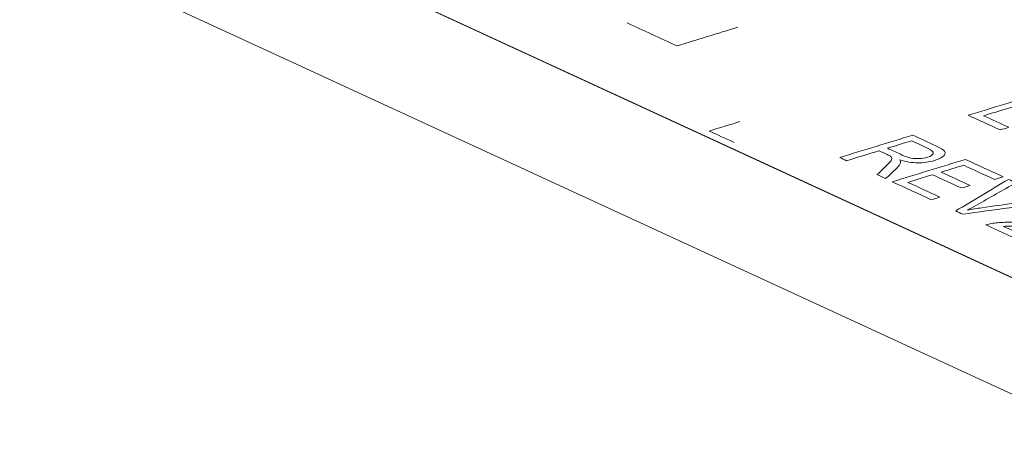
# Model space of a CAD drawing. Header units: inches. Extents: x -36 to 647, y 177 to 609.
# Tile 8 of 256: x 117.22 to 129.76, y 335.49 to 340.74. Entities that reach past the tile are written whole.
import ezdxf

# ---------------------------------------------------------------- set-up
doc = ezdxf.new("R2010")
doc.units = ezdxf.units.IN
doc.header["$MEASUREMENT"] = 0
doc.layers.add('1', color=7, linetype='Continuous')

# ---------------------------------------------------------------- blocks, each defined once
blk = doc.blocks.new('block 3937')
at = {"layer": '1', "color": 155, "lineweight": 18, "true_color": 0x4c7299}
blk.add_lwpolyline([(187.542, 310.849), (104.497, 349.157)], dxfattribs=at)
blk = doc.blocks.new('block 5247')
at = {"layer": '1', "color": 155, "lineweight": 18, "true_color": 0x4c7299}
blk.add_lwpolyline([(187.542, 309.366), (104.497, 347.674)], dxfattribs=at)
blk = doc.blocks.new('block 5857')
at = {"layer": '1', "color": 18, "lineweight": 13, "true_color": 0x4c0000}
blk.add_lwpolyline([(187.542, 310.849), (104.497, 349.157)], dxfattribs=at)
blk = doc.blocks.new('block 5890')
at = {"layer": '1', "color": 18, "lineweight": 13, "true_color": 0x4c0000}
blk.add_lwpolyline([(187.542, 310.849), (104.497, 349.157)], dxfattribs=at)
blk = doc.blocks.new('block 9164')
at = {"layer": '1', "color": 18, "lineweight": 13, "true_color": 0x4c0000}
blk.add_lwpolyline([(173.818, 317.18), (126.597, 338.962), (114.792, 344.408), (108.889, 347.131)], dxfattribs=at)
blk = doc.blocks.new('block 9548')
at = {"layer": '1', "color": 18, "lineweight": 13, "true_color": 0x4c0000}
blk.add_lwpolyline([(173.818, 317.18), (126.597, 338.962), (114.792, 344.408), (108.889, 347.131)], dxfattribs=at)
blk = doc.blocks.new('block 9648')
at = {"layer": '1', "color": 18, "lineweight": 13, "true_color": 0x4c0000}
blk.add_open_spline([(128.578, 339.201), (128.475, 339.17), (128.372, 339.138), (128.27, 339.107), (128.333, 339.078), (128.396, 339.049), (128.459, 339.02), (128.499, 339.001), (128.536, 338.989), (128.57, 338.982), (128.605, 338.975), (128.64, 338.973), (128.678, 338.975), (128.715, 338.977), (128.749, 338.983), (128.779, 338.992), (128.823, 339.006), (128.848, 339.022), (128.853, 339.041), (128.859, 339.06), (128.837, 339.081), (128.788, 339.104), (128.718, 339.136), (128.648, 339.169), (128.578, 339.201)], degree=3, knots=[0, 0, 0, 0, 1, 1, 1, 2, 2, 2, 3, 3, 3, 4, 4, 4, 5, 5, 5, 6, 6, 6, 7, 7, 7, 8, 8, 8, 8], dxfattribs=at)
blk = doc.blocks.new('block 9652')
at = {"layer": '1', "color": 18, "lineweight": 13, "true_color": 0x4c0000}
blk.add_open_spline([(129.229, 338.266), (129.199, 338.28), (129.169, 338.294), (129.139, 338.307), (129.363, 338.442), (129.588, 338.576), (129.812, 338.71), (129.844, 338.696), (129.876, 338.681), (129.907, 338.667), (129.739, 338.571), (129.571, 338.476), (129.404, 338.38), (129.363, 338.357), (129.324, 338.337), (129.286, 338.318), (129.347, 338.329), (129.41, 338.339), (129.474, 338.348), (129.76, 338.389), (130.045, 338.43), (130.33, 338.472), (130.36, 338.458), (130.39, 338.444), (130.419, 338.43), (130.023, 338.375), (129.626, 338.321), (129.229, 338.266)], degree=3, knots=[0, 0, 0, 0, 1, 1, 1, 2, 2, 2, 3, 3, 3, 4, 4, 4, 5, 5, 5, 6, 6, 6, 7, 7, 7, 8, 8, 8, 9, 9, 9, 9], dxfattribs=at)
blk = doc.blocks.new('block 9668')
at = {"layer": '1', "color": 18, "lineweight": 13, "true_color": 0x4c0000}
blk.add_open_spline([(126.389, 339.445), (126.259, 339.405), (126.13, 339.366), (126.001, 339.326), (126.106, 339.278), (126.211, 339.229), (126.317, 339.181)], degree=3, knots=[0, 0, 0, 0, 1, 1, 1, 2, 2, 2, 2], dxfattribs=at)
blk = doc.blocks.new('block 9669')
at = {"layer": '1', "color": 18, "lineweight": 13, "true_color": 0x4c0000}
blk.add_open_spline([(126.389, 339.445), (126.259, 339.405), (126.13, 339.366), (126.001, 339.326), (126.106, 339.278), (126.211, 339.229), (126.317, 339.181)], degree=3, knots=[0, 0, 0, 0, 1, 1, 1, 2, 2, 2, 2], dxfattribs=at)
blk = doc.blocks.new('block 9683')
at = {"layer": '1', "color": 18, "lineweight": 13, "true_color": 0x4c0000}
blk.add_open_spline([(129.706, 339.339), (129.57, 339.402), (129.434, 339.464), (129.299, 339.527), (129.609, 339.621), (129.919, 339.716), (130.229, 339.811), (130.258, 339.798), (130.287, 339.785), (130.316, 339.771), (130.042, 339.688), (129.768, 339.604), (129.495, 339.521), (129.601, 339.471), (129.708, 339.422), (129.815, 339.373), (129.779, 339.361), (129.742, 339.35), (129.706, 339.339)], degree=3, knots=[0, 0, 0, 0, 1, 1, 1, 2, 2, 2, 3, 3, 3, 4, 4, 4, 5, 5, 5, 6, 6, 6, 6], dxfattribs=at)
blk = doc.blocks.new('block 9687')
at = {"layer": '1', "color": 18, "lineweight": 13, "true_color": 0x4c0000}
blk.add_open_spline([(128.828, 338.451), (128.662, 338.527), (128.497, 338.603), (128.332, 338.679), (128.642, 338.774), (128.953, 338.869), (129.263, 338.964), (129.423, 338.89), (129.583, 338.816), (129.743, 338.742), (129.706, 338.731), (129.67, 338.72), (129.633, 338.709), (129.502, 338.769), (129.372, 338.829), (129.241, 338.89), (129.146, 338.861), (129.051, 338.832), (128.956, 338.803), (129.078, 338.746), (129.201, 338.69), (129.323, 338.633), (129.287, 338.622), (129.25, 338.611), (129.214, 338.6), (129.092, 338.656), (128.969, 338.713), (128.847, 338.769), (128.741, 338.737), (128.635, 338.705), (128.53, 338.672), (128.666, 338.61), (128.801, 338.547), (128.937, 338.484), (128.901, 338.473), (128.864, 338.462), (128.828, 338.451)], degree=3, knots=[0, 0, 0, 0, 1, 1, 1, 2, 2, 2, 3, 3, 3, 4, 4, 4, 5, 5, 5, 6, 6, 6, 7, 7, 7, 8, 8, 8, 9, 9, 9, 10, 10, 10, 11, 11, 11, 12, 12, 12, 12], dxfattribs=at)
blk = doc.blocks.new('block 9710')
at = {"layer": '1', "color": 18, "lineweight": 13, "true_color": 0x4c0000}
blk.add_open_spline([(129.747, 338.111), (129.855, 338.061), (129.964, 338.011), (130.072, 337.961), (130.036, 337.95), (129.999, 337.938), (129.963, 337.927), (129.816, 337.995), (129.67, 338.062), (129.524, 338.13), (129.551, 338.138), (129.58, 338.145), (129.613, 338.15), (129.666, 338.157), (129.725, 338.162), (129.79, 338.163), (129.855, 338.164), (129.938, 338.162), (130.038, 338.156), (130.193, 338.149), (130.307, 338.146), (130.381, 338.149), (130.455, 338.152), (130.514, 338.16), (130.557, 338.174), (130.602, 338.188), (130.629, 338.204), (130.637, 338.225), (130.645, 338.245), (130.63, 338.264), (130.593, 338.281), (130.554, 338.299), (130.506, 338.308), (130.449, 338.309), (130.393, 338.31), (130.335, 338.301), (130.276, 338.284), (130.252, 338.298), (130.228, 338.312), (130.205, 338.326), (130.298, 338.35), (130.386, 338.36), (130.47, 338.357), (130.553, 338.354), (130.626, 338.338), (130.689, 338.309), (130.753, 338.279), (130.779, 338.248), (130.766, 338.216), (130.754, 338.184), (130.711, 338.157), (130.638, 338.134), (130.601, 338.123), (130.559, 338.114), (130.512, 338.108), (130.465, 338.102), (130.409, 338.099), (130.344, 338.098), (130.279, 338.098), (130.183, 338.101), (130.054, 338.106), (129.948, 338.111), (129.878, 338.114), (129.843, 338.114), (129.809, 338.114), (129.777, 338.113), (129.747, 338.111)], degree=3, knots=[0, 0, 0, 0, 1, 1, 1, 2, 2, 2, 3, 3, 3, 4, 4, 4, 5, 5, 5, 6, 6, 6, 7, 7, 7, 8, 8, 8, 9, 9, 9, 10, 10, 10, 11, 11, 11, 12, 12, 12, 13, 13, 13, 14, 14, 14, 15, 15, 15, 16, 16, 16, 17, 17, 17, 18, 18, 18, 19, 19, 19, 20, 20, 20, 21, 21, 21, 22, 22, 22, 22], dxfattribs=at)
blk = doc.blocks.new('block 9715')
at = {"layer": '1', "color": 18, "lineweight": 13, "true_color": 0x4c0000}
blk.add_open_spline([(126.364, 340.647), (126.105, 340.568), (125.847, 340.489), (125.588, 340.41), (125.378, 340.508), (125.167, 340.605), (124.957, 340.702)], degree=3, knots=[0, 0, 0, 0, 1, 1, 1, 2, 2, 2, 2], dxfattribs=at)
blk = doc.blocks.new('block 9716')
at = {"layer": '1', "color": 18, "lineweight": 13, "true_color": 0x4c0000}
blk.add_open_spline([(127.75, 338.948), (127.72, 338.962), (127.691, 338.975), (127.662, 338.989), (127.972, 339.083), (128.282, 339.178), (128.593, 339.273), (128.691, 339.228), (128.789, 339.182), (128.887, 339.137), (128.946, 339.11), (128.983, 339.087), (128.997, 339.067), (129.011, 339.048), (129.006, 339.028), (128.982, 339.006), (128.959, 338.985), (128.92, 338.966), (128.869, 338.951), (128.803, 338.93), (128.732, 338.92), (128.657, 338.921), (128.581, 338.921), (128.505, 338.934), (128.429, 338.959), (128.437, 338.944), (128.439, 338.931), (128.436, 338.921), (128.428, 338.899), (128.411, 338.875), (128.385, 338.849), (128.34, 338.806), (128.293, 338.762), (128.247, 338.719), (128.21, 338.736), (128.173, 338.753), (128.137, 338.77), (128.172, 338.803), (128.207, 338.836), (128.242, 338.869), (128.273, 338.898), (128.294, 338.921), (128.307, 338.938), (128.32, 338.955), (128.326, 338.968), (128.325, 338.977), (128.324, 338.987), (128.318, 338.996), (128.309, 339.003), (128.303, 339.009), (128.288, 339.017), (128.265, 339.027), (128.231, 339.043), (128.197, 339.059), (128.163, 339.074), (128.025, 339.032), (127.888, 338.99), (127.75, 338.948)], degree=3, knots=[0, 0, 0, 0, 1, 1, 1, 2, 2, 2, 3, 3, 3, 4, 4, 4, 5, 5, 5, 6, 6, 6, 7, 7, 7, 8, 8, 8, 9, 9, 9, 10, 10, 10, 11, 11, 11, 12, 12, 12, 13, 13, 13, 14, 14, 14, 15, 15, 15, 16, 16, 16, 17, 17, 17, 18, 18, 18, 19, 19, 19, 19], dxfattribs=at)

msp = doc.modelspace()

# ---------------------------------------------------------------- block references
at = {"layer": '1'}
for name in ['block 9164', 'block 9548', 'block 3937', 'block 5857', 'block 5890', 'block 5247', 'block 9715', 'block 9683', 'block 9668', 'block 9669', 'block 9716', 'block 9648', 'block 9687', 'block 9652', 'block 9710']:
    msp.add_blockref(name, (0, 0), dxfattribs=at)

doc.saveas('drawing.dxf')
